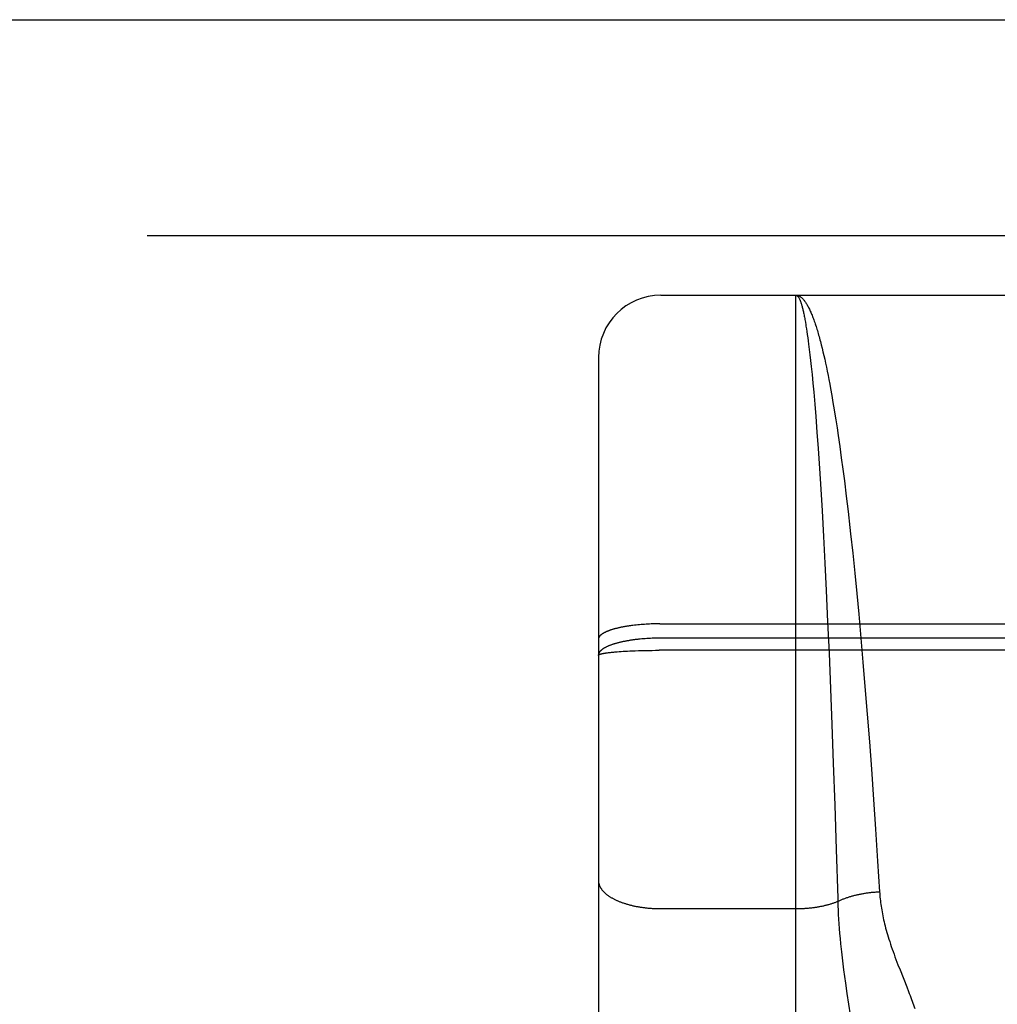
# Model space of a CAD drawing. Header units: inches. Extents: x 0 to 200, y 0 to 129.
# Tile 51 of 82: x 58.478 to 58.948, y 92.417 to 92.891. Entities that reach past the tile are written whole.
import ezdxf

# ---------------------------------------------------------------- set-up
doc = ezdxf.new("R2010")
doc.units = ezdxf.units.IN
doc.header["$LTSCALE"] = 11
doc.header["$MEASUREMENT"] = 0
doc.linetypes.add('HIDDEN', pattern=[0.2, 0.1, -0.1])
doc.layers.add('LEFT_DOOR_ASSEMBLY', color=7, linetype='CONTINUOUS')

msp = doc.modelspace()

# ---------------------------------------------------------------- linework, layer by layer
at = {"layer": 'LEFT_DOOR_ASSEMBLY', "color": 3, "linetype": 'Continuous'}
msp.add_line((39.23591, 92.89055), (61.83941, 92.89055), dxfattribs=at)
at = {"layer": 'LEFT_DOOR_ASSEMBLY', "color": 8, "linetype": 'HIDDEN'}
for p, q in [((61.83941, 92.78655), (39.23591, 92.78655)), ((58.78641, 90.97305), (58.78641, 92.75805)), ((58.78641, 92.75805), (59.35141, 92.75805)), ((58.85141, 91.94726), (58.85141, 92.75805)), ((58.8557, 92.74633), (58.85592, 92.74514)), ((58.85623, 92.74325), (58.85644, 92.74192)), ((58.85644, 92.74192), (58.85665, 92.74054)), ((58.85665, 92.74054), (58.85686, 92.7391)), ((58.85686, 92.7391), (58.85707, 92.73761)), ((58.85707, 92.73761), (58.85728, 92.73607)), ((58.85728, 92.73607), (58.85749, 92.73447)), ((58.86315, 92.73584), (58.86356, 92.73423)), ((58.85749, 92.73447), (58.8578, 92.73198)), ((58.8578, 92.73198), (58.8581, 92.72937)), ((58.86356, 92.73423), (58.86398, 92.73257)), ((58.86398, 92.73257), (58.86439, 92.73086)), ((58.86439, 92.73086), (58.8648, 92.72909)), ((58.75641, 92.72805), (58.75641, 91.00305)), ((58.8581, 92.72937), (58.85841, 92.72665)), ((58.85841, 92.72665), (58.85872, 92.72381)), ((58.8648, 92.72909), (58.86521, 92.72728)), ((58.86521, 92.72728), (58.86562, 92.72541)), ((58.86562, 92.72541), (58.86602, 92.72349)), ((58.85872, 92.72381), (58.85912, 92.71986)), ((58.86602, 92.72349), (58.86643, 92.72153)), ((58.86643, 92.72153), (58.86683, 92.71952)), ((58.85912, 92.71986), (58.85952, 92.71571)), ((58.86683, 92.71952), (58.86723, 92.71746)), ((58.86723, 92.71746), (58.86763, 92.71535)), ((58.85952, 92.71571), (58.85992, 92.71137)), ((58.85992, 92.71137), (58.86041, 92.70569)), ((58.86763, 92.71535), (58.86803, 92.71319)), ((58.86803, 92.71319), (58.86862, 92.70988)), ((58.86862, 92.70988), (58.86921, 92.70646)), ((58.86041, 92.70569), (58.8609, 92.69974)), ((58.86999, 92.70175), (58.87058, 92.6981)), ((58.8609, 92.69974), (58.86147, 92.69224)), ((58.87058, 92.6981), (58.87115, 92.69437)), ((58.87115, 92.69437), (58.87172, 92.69054)), ((58.86147, 92.69224), (58.86204, 92.68438)), ((58.87172, 92.69054), (58.87248, 92.68531)), ((58.86204, 92.68438), (58.86268, 92.67478)), ((58.87248, 92.68531), (58.87322, 92.67992)), ((58.87322, 92.67992), (58.87396, 92.6744)), ((58.86268, 92.67478), (58.86332, 92.66475)), ((58.87396, 92.6744), (58.87469, 92.66874)), ((58.87469, 92.66874), (58.87558, 92.66149)), ((58.86332, 92.66475), (58.86394, 92.65433)), ((58.87558, 92.66149), (58.87646, 92.65405)), ((58.86394, 92.65433), (58.86462, 92.64197)), ((58.87646, 92.65405), (58.87733, 92.64644)), ((58.87733, 92.64644), (58.87767, 92.64335)), ((58.86462, 92.64197), (58.86529, 92.62921)), ((58.87767, 92.64335), (58.87868, 92.63395)), ((58.87868, 92.63395), (58.87967, 92.62436)), ((58.86529, 92.62921), (58.86594, 92.6161)), ((58.87967, 92.62436), (58.88063, 92.61461)), ((58.86594, 92.6161), (58.86664, 92.60108)), ((58.88063, 92.61461), (58.88156, 92.60475)), ((58.88156, 92.60475), (58.88261, 92.5932)), ((58.77302, 92.59927), (58.77227, 92.59917)), ((58.77377, 92.59936), (58.77302, 92.59927)), ((58.77454, 92.59945), (58.77377, 92.59936)), ((58.77532, 92.59953), (58.77454, 92.59945)), ((58.77611, 92.5996), (58.77532, 92.59953)), ((58.7769, 92.59967), (58.77611, 92.5996)), ((58.7777, 92.59973), (58.7769, 92.59967)), ((58.77851, 92.59979), (58.7777, 92.59973)), ((58.77932, 92.59984), (58.77851, 92.59979)), ((58.78014, 92.59989), (58.77932, 92.59984)), ((58.78097, 92.59993), (58.78014, 92.59989)), ((58.7818, 92.59997), (58.78097, 92.59993)), ((58.78263, 92.59999), (58.7818, 92.59997)), ((58.78347, 92.60002), (58.78263, 92.59999)), ((58.78431, 92.60004), (58.78347, 92.60002)), ((58.78515, 92.60005), (58.78431, 92.60004)), ((58.78599, 92.60005), (58.78515, 92.60005)), ((58.78599, 92.60005), (59.35141, 92.60005)), ((58.86664, 92.60108), (58.8673, 92.58589)), ((58.7781, 92.59282), (58.7773, 92.59276)), ((58.77891, 92.59289), (58.7781, 92.59282)), ((58.77973, 92.59294), (58.77891, 92.59289)), ((58.78056, 92.59299), (58.77973, 92.59294)), ((58.78138, 92.59303), (58.78056, 92.59299)), ((58.78221, 92.59307), (58.78138, 92.59303)), ((58.78305, 92.5931), (58.78221, 92.59307)), ((58.78389, 92.59312), (58.78305, 92.5931)), ((58.78473, 92.59313), (58.78389, 92.59312)), ((58.78557, 92.59314), (58.78473, 92.59313)), ((58.78641, 92.59315), (58.78557, 92.59314)), ((59.35183, 92.59315), (58.78641, 92.59315)), ((58.88261, 92.5932), (58.88362, 92.58157)), ((58.7765, 92.59268), (58.77571, 92.5926)), ((58.7773, 92.59276), (58.7765, 92.59268)), ((58.76036, 92.58609), (58.76078, 92.58615)), ((58.76078, 92.58615), (58.76123, 92.58621)), ((58.76123, 92.58621), (58.7617, 92.58627)), ((58.7617, 92.58627), (58.76219, 92.58632)), ((58.76219, 92.58632), (58.76269, 92.58638)), ((58.76269, 92.58638), (58.76322, 92.58643)), ((58.76322, 92.58643), (58.76376, 92.58648)), ((58.76376, 92.58648), (58.76432, 92.58653)), ((58.76432, 92.58653), (58.7649, 92.58658)), ((58.7649, 92.58658), (58.76549, 92.58663)), ((58.76549, 92.58663), (58.76642, 92.5867)), ((58.76642, 92.5867), (58.76738, 92.58677)), ((58.76738, 92.58677), (58.76837, 92.58683)), ((58.76837, 92.58683), (58.76939, 92.58689)), ((58.76939, 92.58689), (58.77045, 92.58695)), ((58.77045, 92.58695), (58.77153, 92.587)), ((58.77153, 92.587), (58.77264, 92.58705)), ((58.77264, 92.58705), (58.77415, 92.58711)), ((58.77415, 92.58711), (58.77571, 92.58716)), ((58.77571, 92.58716), (58.7773, 92.5872)), ((58.7773, 92.5872), (58.77891, 92.58724)), ((58.77891, 92.58724), (58.78056, 92.58727)), ((58.78056, 92.58727), (58.78221, 92.58729)), ((58.78221, 92.58729), (58.78389, 92.58731)), ((58.78389, 92.58731), (58.78557, 92.58732)), ((59.35225, 92.58732), (58.78557, 92.58732)), ((58.8673, 92.58589), (58.868, 92.56883)), ((58.88362, 92.58157), (58.8846, 92.56989)), ((58.8846, 92.56989), (58.88567, 92.55655)), ((58.868, 92.56883), (58.86867, 92.55171)), ((58.88567, 92.55655), (58.88669, 92.54326)), ((58.86867, 92.55171), (58.86936, 92.53296)), ((58.88669, 92.54326), (58.88766, 92.5301)), ((58.86936, 92.53296), (58.87005, 92.51279)), ((58.88766, 92.5301), (58.8887, 92.51553)), ((58.87005, 92.51279), (58.87074, 92.49153)), ((58.8887, 92.51553), (58.88967, 92.50128)), ((58.88967, 92.50128), (58.89067, 92.48593)), ((58.87074, 92.49153), (58.87146, 92.4681)), ((58.89067, 92.48593), (58.8916, 92.4712)), ((58.78641, 92.46308), (58.85182, 92.46309)), ((58.87165, 92.4624), (58.87175, 92.46025)), ((58.87175, 92.46025), (58.87187, 92.45806)), ((58.87187, 92.45806), (58.87201, 92.45582)), ((58.87201, 92.45582), (58.87218, 92.45353)), ((58.87218, 92.45353), (58.87237, 92.45117)), ((58.87237, 92.45117), (58.87259, 92.44874)), ((58.87259, 92.44874), (58.87283, 92.44623)), ((58.87283, 92.44623), (58.87311, 92.44362)), ((58.87358, 92.4395), (58.87394, 92.4366)), ((58.87394, 92.4366), (58.87433, 92.43359)), ((58.87433, 92.43359), (58.87476, 92.43048)), ((58.90145, 92.43362), (58.90471, 92.42542)), ((58.87476, 92.43048), (58.87521, 92.42726)), ((58.87521, 92.42726), (58.87594, 92.42233)), ((58.87594, 92.42233), (58.87827, 92.40685))]:
    msp.add_line(p, q, dxfattribs=at)
for points in [[(58.85141, 92.75805), (58.85162, 92.75805), (58.85184, 92.75802), (58.85206, 92.75799), (58.85227, 92.75793), (58.85249, 92.75787), (58.85271, 92.75778), (58.85292, 92.75769), (58.85314, 92.75757), (58.85335, 92.75745), (58.85357, 92.75731), (58.85379, 92.75715), (58.854, 92.75698), (58.85422, 92.75679), (58.85443, 92.75659), (58.85465, 92.75637), (58.85487, 92.75614), (58.85508, 92.75589), (58.8553, 92.75563), (58.85551, 92.75536), (58.85573, 92.75507), (58.85594, 92.75476), (58.85616, 92.75444), (58.85637, 92.75411), (58.85659, 92.75376), (58.8568, 92.75339), (58.85702, 92.75301), (58.85723, 92.75262), (58.85745, 92.75221), (58.85766, 92.75179), (58.85787, 92.75135), (58.85809, 92.7509), (58.8583, 92.75044), (58.85851, 92.74995), (58.85873, 92.74946), (58.85894, 92.74895), (58.85915, 92.74843), (58.85937, 92.74789), (58.85958, 92.74734), (58.85979, 92.74677), (58.86, 92.74619), (58.86021, 92.7456), (58.86042, 92.74499), (58.86064, 92.74437), (58.86085, 92.74374), (58.86106, 92.74309), (58.86127, 92.74242), (58.86148, 92.74175), (58.86169, 92.74106), (58.8619, 92.74035), (58.86211, 92.73963), (58.86232, 92.7389), (58.86252, 92.73816), (58.86273, 92.7374), (58.86294, 92.73663), (58.86315, 92.73584)], [(58.85141, 92.75805), (58.85152, 92.75805), (58.85162, 92.75802), (58.85173, 92.75799), (58.85184, 92.75794), (58.85195, 92.75787), (58.85206, 92.75779), (58.85217, 92.75769), (58.85227, 92.75758), (58.85238, 92.75746), (58.85249, 92.75731), (58.8526, 92.75716), (58.85271, 92.75699), (58.85281, 92.75681), (58.85292, 92.75661), (58.85303, 92.75639), (58.85314, 92.75616), (58.85324, 92.75592), (58.85335, 92.75566), (58.85346, 92.75539), (58.85357, 92.7551), (58.85368, 92.7548), (58.85378, 92.75448), (58.85389, 92.75415), (58.854, 92.75381), (58.85411, 92.75345), (58.85421, 92.75307), (58.85432, 92.75268), (58.85443, 92.75228), (58.85453, 92.75186), (58.85464, 92.75143), (58.85475, 92.75098), (58.85485, 92.75052), (58.85496, 92.75005), (58.85507, 92.74956), (58.85517, 92.74906), (58.85528, 92.74854), (58.85539, 92.74801), (58.85549, 92.74746), (58.8556, 92.7469), (58.8557, 92.74633)], [(58.85592, 92.74514), (58.85613, 92.74389), (58.85623, 92.74325)], [(58.86921, 92.70646), (58.8698, 92.70294), (58.86999, 92.70175)], [(58.77227, 92.59917), (58.7719, 92.59912), (58.77153, 92.59907), (58.77117, 92.59902), (58.77081, 92.59897), (58.77045, 92.59891), (58.77009, 92.59886), (58.76974, 92.5988), (58.7694, 92.59874), (58.76905, 92.59868), (58.76871, 92.59862), (58.76837, 92.59856), (58.76804, 92.59849), (58.76771, 92.59843), (58.76738, 92.59836), (58.76706, 92.5983), (58.76674, 92.59823), (58.76642, 92.59816), (58.76611, 92.59809), (58.7658, 92.59802), (58.7655, 92.59794), (58.7652, 92.59787), (58.7649, 92.5978), (58.76461, 92.59772), (58.76432, 92.59765), (58.76404, 92.59757), (58.76376, 92.59749), (58.76349, 92.59741), (58.76322, 92.59733), (58.76295, 92.59725), (58.76269, 92.59717), (58.76244, 92.59708), (58.76219, 92.597), (58.76194, 92.59692), (58.7617, 92.59683), (58.76147, 92.59674), (58.76123, 92.59666), (58.76101, 92.59657), (58.76079, 92.59648), (58.76057, 92.59639), (58.76036, 92.5963), (58.76015, 92.59621), (58.75995, 92.59612), (58.75976, 92.59603), (58.75957, 92.59593), (58.75938, 92.59584), (58.7592, 92.59575), (58.75903, 92.59565), (58.75886, 92.59556), (58.75869, 92.59546), (58.75853, 92.59536), (58.75838, 92.59527), (58.75823, 92.59517), (58.75809, 92.59507), (58.75796, 92.59497), (58.75783, 92.59487), (58.7577, 92.59477), (58.75758, 92.59467), (58.75747, 92.59457), (58.75736, 92.59447), (58.75726, 92.59437), (58.75716, 92.59427), (58.75707, 92.59417), (58.75698, 92.59407), (58.75691, 92.59397), (58.75683, 92.59386), (58.75676, 92.59376), (58.7567, 92.59366), (58.75665, 92.59355), (58.7566, 92.59345), (58.75655, 92.59335), (58.75651, 92.59324), (58.75648, 92.59314), (58.75646, 92.59304), (58.75643, 92.59293), (58.75642, 92.59283), (58.75641, 92.59273), (58.75641, 92.59262)], [(58.77571, 92.5926), (58.77532, 92.59256), (58.77493, 92.59252), (58.77454, 92.59247), (58.77415, 92.59243), (58.77377, 92.59238), (58.77339, 92.59233), (58.77301, 92.59228), (58.77264, 92.59223), (58.77227, 92.59217), (58.7719, 92.59212), (58.77153, 92.59206), (58.77117, 92.592), (58.7708, 92.59194), (58.77045, 92.59188), (58.77009, 92.59182), (58.76974, 92.59176), (58.76939, 92.59169), (58.76905, 92.59162), (58.76871, 92.59156), (58.76837, 92.59149), (58.76803, 92.59142), (58.7677, 92.59134), (58.76738, 92.59127), (58.76705, 92.5912), (58.76673, 92.59112), (58.76642, 92.59105), (58.76611, 92.59097), (58.7658, 92.59089), (58.76549, 92.59081), (58.76519, 92.59073), (58.7649, 92.59065), (58.76461, 92.59056), (58.76432, 92.59048), (58.76404, 92.59039), (58.76376, 92.5903), (58.76349, 92.59022), (58.76322, 92.59013), (58.76295, 92.59004), (58.76269, 92.58995), (58.76244, 92.58985), (58.76219, 92.58976), (58.76194, 92.58967), (58.7617, 92.58957), (58.76146, 92.58948), (58.76123, 92.58938), (58.76101, 92.58928), (58.76078, 92.58918), (58.76057, 92.58908), (58.76036, 92.58898), (58.76015, 92.58888), (58.75995, 92.58878), (58.75975, 92.58868), (58.75956, 92.58857), (58.75938, 92.58847), (58.7592, 92.58837), (58.75902, 92.58826), (58.75886, 92.58815), (58.75869, 92.58805), (58.75853, 92.58794), (58.75838, 92.58783), (58.75823, 92.58772), (58.75809, 92.58761), (58.75796, 92.5875), (58.75782, 92.58739), (58.7577, 92.58728), (58.75758, 92.58717), (58.75747, 92.58706), (58.75736, 92.58695), (58.75726, 92.58684), (58.75716, 92.58672), (58.75707, 92.58661), (58.75698, 92.5865), (58.75691, 92.58638), (58.75683, 92.58627), (58.75676, 92.58616), (58.7567, 92.58604), (58.75665, 92.58593), (58.7566, 92.58581), (58.75655, 92.5857), (58.75651, 92.58558), (58.75648, 92.58546), (58.75646, 92.58535), (58.75643, 92.58523), (58.75642, 92.58512), (58.75641, 92.585), (58.75641, 92.58489)], [(58.75641, 92.58489), (58.75641, 92.58492), (58.75642, 92.58495), (58.75643, 92.58499), (58.75646, 92.58502), (58.75648, 92.58506), (58.75651, 92.58509), (58.75655, 92.58512), (58.7566, 92.58516), (58.75665, 92.58519), (58.7567, 92.58523), (58.75676, 92.58526), (58.75683, 92.58529), (58.75691, 92.58533), (58.75698, 92.58536), (58.75707, 92.58539), (58.75716, 92.58543), (58.75726, 92.58546), (58.75736, 92.58549), (58.75747, 92.58553), (58.75758, 92.58556), (58.7577, 92.58559), (58.75782, 92.58562), (58.75796, 92.58566), (58.75809, 92.58569), (58.75823, 92.58572), (58.75838, 92.58575), (58.75853, 92.58579), (58.75869, 92.58582), (58.75886, 92.58585), (58.75902, 92.58588), (58.7592, 92.58591), (58.75938, 92.58594), (58.75956, 92.58597), (58.75975, 92.586), (58.75995, 92.58603), (58.76015, 92.58606), (58.76036, 92.58609)], [(58.75641, 92.47668), (58.75641, 92.47649), (58.75642, 92.4763), (58.75643, 92.4761), (58.75646, 92.47591), (58.75648, 92.47572), (58.75651, 92.47553), (58.75655, 92.47534), (58.7566, 92.47515), (58.75665, 92.47497), (58.7567, 92.47478), (58.75676, 92.47459), (58.75683, 92.4744), (58.75691, 92.47421), (58.75698, 92.47402), (58.75707, 92.47384), (58.75716, 92.47365), (58.75726, 92.47347), (58.75736, 92.47328), (58.75747, 92.4731), (58.75758, 92.47291), (58.7577, 92.47273), (58.75782, 92.47255), (58.75796, 92.47237), (58.75809, 92.47219), (58.75823, 92.47201), (58.75838, 92.47183), (58.75853, 92.47165), (58.75869, 92.47148), (58.75886, 92.4713), (58.75902, 92.47113), (58.7592, 92.47095), (58.75938, 92.47078), (58.75956, 92.47061), (58.75975, 92.47044), (58.75995, 92.47027), (58.76015, 92.4701), (58.76036, 92.46994), (58.76057, 92.46977), (58.76078, 92.46961), (58.76101, 92.46945), (58.76123, 92.46928), (58.76146, 92.46913), (58.7617, 92.46897), (58.76194, 92.46881), (58.76219, 92.46866), (58.76244, 92.4685), (58.76269, 92.46835), (58.76295, 92.4682), (58.76322, 92.46805), (58.76349, 92.46791), (58.76376, 92.46776), (58.76404, 92.46762), (58.76432, 92.46748), (58.76461, 92.46734), (58.7649, 92.4672), (58.76519, 92.46707), (58.76549, 92.46693), (58.7658, 92.4668), (58.76611, 92.46667), (58.76642, 92.46654), (58.76673, 92.46642), (58.76705, 92.46629), (58.76738, 92.46617), (58.7677, 92.46605), (58.76803, 92.46593), (58.76837, 92.46582), (58.76871, 92.4657), (58.76905, 92.46559), (58.76939, 92.46548), (58.76974, 92.46538), (58.77009, 92.46527), (58.77045, 92.46517), (58.7708, 92.46507), (58.77117, 92.46497), (58.77153, 92.46487), (58.7719, 92.46478), (58.77227, 92.46469), (58.77264, 92.4646), (58.77301, 92.46451), (58.77339, 92.46443), (58.77377, 92.46435), (58.77415, 92.46427), (58.77454, 92.46419), (58.77493, 92.46412), (58.77532, 92.46405), (58.77571, 92.46398), (58.7761, 92.46391), (58.7765, 92.46385), (58.7769, 92.46379), (58.7773, 92.46373), (58.7777, 92.46367), (58.7781, 92.46362), (58.77851, 92.46356), (58.77891, 92.46352), (58.77932, 92.46347), (58.77973, 92.46343), (58.78014, 92.46338), (58.78056, 92.46335), (58.78097, 92.46331), (58.78138, 92.46328), (58.7818, 92.46325), (58.78221, 92.46322), (58.78263, 92.46319), (58.78305, 92.46317), (58.78347, 92.46315), (58.78389, 92.46313), (58.78431, 92.46312), (58.78473, 92.46311), (58.78515, 92.4631), (58.78557, 92.46309), (58.78599, 92.46309), (58.78641, 92.46308)], [(58.87151, 92.46659), (58.87182, 92.46674), (58.87214, 92.46689), (58.87247, 92.46703), (58.87279, 92.46718), (58.87313, 92.46732), (58.87346, 92.46746), (58.8738, 92.4676), (58.87414, 92.46774), (58.87449, 92.46787), (58.87484, 92.468), (58.87519, 92.46813), (58.87555, 92.46826), (58.87591, 92.46838), (58.87627, 92.46851), (58.87663, 92.46863), (58.877, 92.46874), (58.87737, 92.46886), (58.87775, 92.46897), (58.87813, 92.46908), (58.8785, 92.46919), (58.87889, 92.46929), (58.87927, 92.4694), (58.87966, 92.4695), (58.88005, 92.46959), (58.88044, 92.46969), (58.88084, 92.46978), (58.88123, 92.46987), (58.88163, 92.46996), (58.88203, 92.47004), (58.88243, 92.47012), (58.88284, 92.4702), (58.88324, 92.47028), (58.88365, 92.47035), (58.88406, 92.47042), (58.88447, 92.47049), (58.88488, 92.47055), (58.8853, 92.47061), (58.88571, 92.47067), (58.88613, 92.47073), (58.88654, 92.47078), (58.88696, 92.47083), (58.88738, 92.47088), (58.8878, 92.47093), (58.88822, 92.47097), (58.88864, 92.47101), (58.88906, 92.47104), (58.88949, 92.47108), (58.88991, 92.47111), (58.89033, 92.47113), (58.89076, 92.47116), (58.89118, 92.47118), (58.8916, 92.4712)], [(58.8916, 92.4712), (58.89166, 92.47035), (58.89173, 92.4695), (58.8918, 92.46864), (58.89189, 92.46778), (58.89198, 92.46691), (58.89209, 92.46603), (58.89221, 92.46515), (58.89233, 92.46426), (58.89247, 92.46336), (58.89262, 92.46245), (58.89278, 92.46154), (58.89295, 92.46061), (58.89314, 92.45967), (58.89334, 92.45872), (58.89355, 92.45776), (58.89377, 92.45679), (58.89401, 92.45579), (58.89426, 92.45479), (58.89453, 92.45376), (58.89481, 92.45272), (58.89511, 92.45166), (58.89542, 92.45058), (58.89576, 92.44948), (58.89611, 92.44835), (58.89647, 92.44721), (58.89686, 92.44604), (58.89726, 92.44486), (58.89767, 92.44365), (58.89811, 92.44243), (58.89856, 92.44119), (58.89902, 92.43994), (58.89949, 92.43867), (58.89997, 92.43741), (58.90046, 92.43614), (58.90145, 92.43362)], [(58.85182, 92.46309), (58.85222, 92.46309), (58.85263, 92.4631), (58.85304, 92.46311), (58.85345, 92.46312), (58.85385, 92.46313), (58.85426, 92.46315), (58.85466, 92.46317), (58.85507, 92.46319), (58.85547, 92.46321), (58.85588, 92.46324), (58.85628, 92.46327), (58.85668, 92.4633), (58.85708, 92.46333), (58.85748, 92.46337), (58.85788, 92.46341), (58.85828, 92.46345), (58.85868, 92.46349), (58.85907, 92.46354), (58.85946, 92.46358), (58.85986, 92.46364), (58.86025, 92.46369), (58.86064, 92.46374), (58.86102, 92.4638), (58.86141, 92.46386), (58.86179, 92.46393), (58.86217, 92.46399), (58.86255, 92.46406), (58.86293, 92.46413), (58.86331, 92.4642), (58.86368, 92.46427), (58.86405, 92.46435), (58.86442, 92.46443), (58.86479, 92.46451), (58.86515, 92.46459), (58.86551, 92.46468), (58.86587, 92.46477), (58.86623, 92.46486), (58.86658, 92.46495), (58.86693, 92.46505), (58.86728, 92.46514), (58.86762, 92.46524), (58.86796, 92.46534), (58.8683, 92.46544), (58.86864, 92.46555), (58.86897, 92.46566), (58.8693, 92.46577), (58.86962, 92.46588), (58.86995, 92.46599), (58.87027, 92.46611), (58.87058, 92.46622), (58.87089, 92.46634), (58.8712, 92.46646), (58.87151, 92.46659)], [(58.87146, 92.4681), (58.87153, 92.46555), (58.87157, 92.46451), (58.87165, 92.4624)], [(58.87311, 92.44362), (58.87326, 92.44227), (58.87358, 92.4395)], [(58.90471, 92.42542), (58.90553, 92.42331), (58.90592, 92.42229), (58.90629, 92.42131), (58.90665, 92.42035), (58.907, 92.41942), (58.90733, 92.41851), (58.90764, 92.41763), (58.90794, 92.41677), (58.90823, 92.41593), (58.9085, 92.41511)]]:
    msp.add_lwpolyline(points, dxfattribs=at)
msp.add_arc((58.78641, 92.72805), 0.03, 90, 180, dxfattribs=at)

doc.saveas('drawing.dxf')
